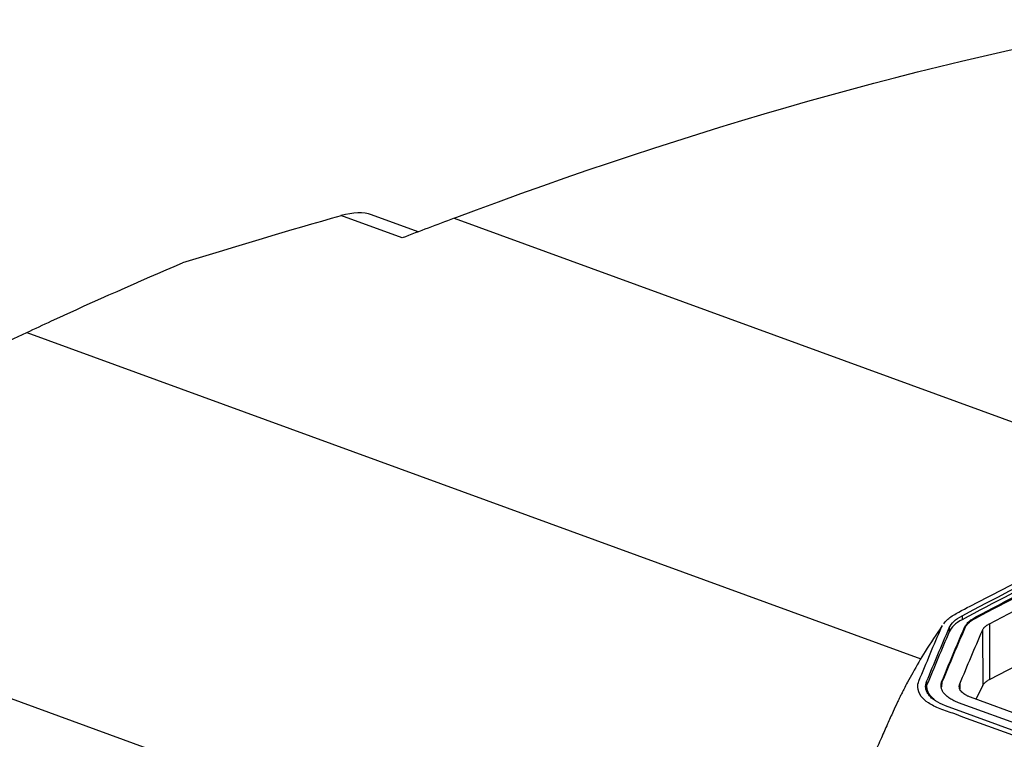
# Model space of a CAD drawing. Header units: millimetres. Extents: x -0.43 to 1.28, y -0.94 to 1.34.
# Tile 90 of 177: x 0.83 to 0.98, y -0.51 to -0.4. Entities that reach past the tile are written whole.
import ezdxf

# ---------------------------------------------------------------- set-up
doc = ezdxf.new("R2010")
doc.units = ezdxf.units.MM

msp = doc.modelspace()

# ---------------------------------------------------------------- linework, layer by layer
at = {"color": 7, "linetype": 'Continuous', "lineweight": 25}
for p, q in [((0.89114, -0.43632), (0.88407, -0.43374)), ((0.8887, -0.43724), (0.87941, -0.43385)), ((0.7698, -0.48554), (0.86666, -0.52089)), ((0.97378, -0.49467), (0.97378, -0.49527)), ((0.97588, -0.49485), (0.97588, -0.49502)), ((0.97066, -0.49643), (0.97082, -0.49621)), ((0.97182, -0.49651), (0.97182, -0.49711)), ((0.97794, -0.49589), (0.97795, -0.50436)), ((0.97686, -0.49692), (0.97691, -0.5053)), ((0.97795, -0.50436), (0.98476, -0.50082)), ((0.9684, -0.50467), (0.9684, -0.5053)), ((0.97072, -0.50479), (0.97064, -0.50546)), ((0.97072, -0.50479), (0.97072, -0.50462)), ((0.97593, -0.50738), (0.97691, -0.5053)), ((1.01881, -0.52303), (0.97504, -0.50706)), ((1.01503, -0.52434), (0.97124, -0.50836)), ((1.01703, -0.52387), (0.97325, -0.50789))]:
    msp.add_line(p, q, dxfattribs=at)
at = {"color": 250, "linetype": 'Continuous', "lineweight": 25}
for p, q in [((0.8966, -0.43425), (1.01092, -0.47597)), ((0.83166, -0.45162), (0.96752, -0.50121)), ((0.97344, -0.50502), (0.97345, -0.50577))]:
    msp.add_line(p, q, dxfattribs=at)
at = {"color": 7, "linetype": 'Continuous', "lineweight": 25}
for centre, major_axis, start_param, end_param in [((0.87415, -0.44609), (0.01129, 0.0115), 0.209896, 0.690873), ((0.45799, -1.41254), (0.90335, 0.91968), 0.690873, 0.717231)]:
    msp.add_ellipse(centre, major_axis=major_axis, ratio=0.468871, start_param=start_param, end_param=end_param, dxfattribs=at)
for points in [[(0.8966, -0.43425), (0.93266, -0.42061), (0.96833, -0.41053), (1.00339, -0.40406)], [(0.8966, -0.43425), (0.89398, -0.43523), (0.89135, -0.43623), (0.8887, -0.43724)], [(0.97378, -0.49467), (0.99301, -0.48447), (1.01232, -0.47561), (1.03157, -0.46818)], [(0.96839, -0.50467), (0.96954, -0.5019), (0.97068, -0.49919), (0.97182, -0.49651)], [(0.97072, -0.50462), (0.97186, -0.50187), (0.973, -0.49915), (0.97414, -0.49648)], [(0.97415, -0.49665), (0.973, -0.49932), (0.97186, -0.50203), (0.97072, -0.50479)], [(0.97414, -0.49648), (0.97414, -0.49654), (0.97415, -0.49659), (0.97415, -0.49665)], [(0.97182, -0.49711), (0.97068, -0.4998), (0.96954, -0.50253), (0.9684, -0.5053)], [(0.97344, -0.50502), (0.97458, -0.50228), (0.97572, -0.49958), (0.97686, -0.49692)], [(0.9684, -0.5053), (0.96839, -0.50531), (0.96839, -0.50532), (0.96838, -0.50533)]]:
    msp.add_open_spline(points, degree=3, dxfattribs=at)
for points, knots in [([(0.83166, -0.45161), (0.83292, -0.45102), (0.84082, -0.44735), (0.84871, -0.44386), (0.85533, -0.44103)], [0.2094365, 0.2094365, 0.2094365, 0.2094365, 0.2369929, 0.3828805, 0.3828805, 0.3828805, 0.3828805]), ([(0.97794, -0.49589), (0.99861, -0.48493), (1.01931, -0.47555), (1.06053, -0.46007), (1.08104, -0.45396), (1.10134, -0.44954)], [0, 0, 0, 0, 0.5, 0.5, 1, 1, 1, 1]), ([(0.7698, -0.48554), (0.79036, -0.47261), (0.811, -0.4613), (0.83166, -0.45161), (0.83166, -0.45161)], [0.3828805, 0.3828805, 0.3828805, 0.3828805, 0.8360215, 0.8360594, 0.8360594, 0.8360594, 0.8360594]), ([(0.97287, -0.49434), (0.97399, -0.49373), (0.97514, -0.49314), (0.9789, -0.49118), (0.98151, -0.48984), (0.99969, -0.48071), (1.0152, -0.47382), (1.03066, -0.46785)], [0, 0, 0, 0, 0.017155, 0.017155, 0.0566366, 0.0566366, 0.2916997, 0.2916997, 0.2916997, 0.2916997]), ([(1.03157, -0.46858), (1.02196, -0.47233), (1.01232, -0.47643), (0.99305, -0.48533), (0.98341, -0.49012), (0.97378, -0.49527)], [0, 0, 0, 0, 0.5, 0.5, 1, 1, 1, 1]), ([(0.97588, -0.49485), (0.98059, -0.49235), (0.9853, -0.48994), (0.99473, -0.48527), (0.99944, -0.48302), (1.01358, -0.47651), (1.023, -0.47251), (1.03241, -0.46885)], [0, 0, 0, 0, 0.25, 0.25, 0.5, 0.5, 1, 1, 1, 1]), ([(0.97588, -0.49502), (0.98059, -0.49253), (0.9853, -0.49011), (0.99473, -0.48545), (0.99944, -0.4832), (1.01358, -0.4767), (1.023, -0.4727), (1.03241, -0.46904)], [0, 0, 0, 0, 0.25, 0.25, 0.5, 0.5, 1, 1, 1, 1]), ([(0.97103, -0.49592), (0.97115, -0.49572), (0.97152, -0.49515), (0.97233, -0.49466), (0.97287, -0.49434)], [0, 0, 0, 0, 0.3443, 1, 1, 1, 1]), ([(0.97182, -0.49651), (0.97198, -0.49618), (0.97221, -0.49585), (0.97286, -0.49522), (0.97328, -0.49494), (0.97378, -0.49467)], [0, 0, 0, 0, 0.5, 0.5, 1, 1, 1, 1]), ([(0.97414, -0.49648), (0.97416, -0.49644), (0.9742, -0.49636), (0.97428, -0.49622), (0.97439, -0.49604), (0.97457, -0.49583), (0.97477, -0.49562), (0.975, -0.49541), (0.97527, -0.49522), (0.97556, -0.49503), (0.97577, -0.49491), (0.97588, -0.49485)], [0, 0, 0, 0, 0.072426, 0.125043, 0.249903, 0.375725, 0.499999, 0.625185, 0.74988, 0.874635, 1, 1, 1, 1]), ([(0.97588, -0.49502), (0.97582, -0.49506), (0.97569, -0.49513), (0.97552, -0.49523), (0.97535, -0.49534), (0.97519, -0.49545), (0.97504, -0.49556), (0.9749, -0.49567), (0.97474, -0.49582), (0.97457, -0.496), (0.97439, -0.49621), (0.97428, -0.49639), (0.9742, -0.49653), (0.97417, -0.49661), (0.97415, -0.49665)], [0, 0, 0, 0, 0.071725, 0.143183, 0.214478, 0.28571, 0.356983, 0.4284, 0.500063, 0.624216, 0.750145, 0.874976, 0.927503, 1, 1, 1, 1]), ([(0.97078, -0.49618), (0.96989, -0.49748), (0.9683, -0.4998), (0.96661, -0.50271), (0.96555, -0.50465), (0.96499, -0.50573), (0.9646, -0.5065), (0.96435, -0.50701), (0.96414, -0.50743), (0.96379, -0.50818), (0.9632, -0.50946), (0.9624, -0.51125), (0.96145, -0.51339), (0.96037, -0.51586), (0.95962, -0.5176), (0.95921, -0.51855)], [0, 0, 0, 0, 0.162999, 0.289817, 0.344697, 0.387838, 0.413443, 0.432654, 0.444769, 0.459286, 0.520005, 0.609495, 0.714548, 0.844431, 1, 1, 1, 1]), ([(0.96722, -0.5046), (0.96836, -0.50183), (0.9695, -0.49911), (0.97066, -0.49643), (0.97066, -0.49643), (0.97066, -0.49643)], [0.30872326, 0.30872326, 0.30872326, 0.30872326, 0.3684656, 0.3684656, 0.36846592, 0.36846592, 0.36846592, 0.36846592]), ([(0.97378, -0.49527), (0.97328, -0.49553), (0.97286, -0.49582), (0.97221, -0.49645), (0.97198, -0.49678), (0.97182, -0.49711)], [0, 0, 0, 0, 0.5, 0.5, 1, 1, 1, 1]), ([(0.97686, -0.49692), (0.97688, -0.49688), (0.97692, -0.4968), (0.97699, -0.49669), (0.97707, -0.49658), (0.97715, -0.49647), (0.97727, -0.49635), (0.97744, -0.49621), (0.97767, -0.49604), (0.97785, -0.49594), (0.97794, -0.49589)], [0, 0, 0, 0, 0.107548, 0.211274, 0.311356, 0.407992, 0.501404, 0.664706, 0.830431, 1, 1, 1, 1]), ([(0.97045, -0.5088), (0.96977, -0.50855), (0.96862, -0.508), (0.96738, -0.50687), (0.96706, -0.50602), (0.96703, -0.50523), (0.96709, -0.50492), (0.96722, -0.5046)], [0.36846592, 0.36846592, 0.36846592, 0.36846592, 0.37745678, 0.38568751, 0.39610547, 0.39610547, 0.40290911, 0.40290911, 0.40290911, 0.40290911]), ([(0.97124, -0.50836), (0.97067, -0.50814), (0.97017, -0.5079), (0.96952, -0.50749), (0.96933, -0.50734), (0.96899, -0.50704), (0.96884, -0.50688), (0.9686, -0.50656), (0.9685, -0.5064), (0.96834, -0.50606), (0.96829, -0.50588), (0.96821, -0.50536), (0.96825, -0.50502), (0.96839, -0.50467)], [0, 0, 0, 0, 0.25, 0.25, 0.375, 0.375, 0.5, 0.5, 0.625, 0.625, 0.75, 0.75, 1, 1, 1, 1]), ([(0.96838, -0.50533), (0.9684, -0.50556), (0.96845, -0.50631), (0.96909, -0.50698), (0.96955, -0.50745)], [0, 0, 0, 0, 0.303366, 1, 1, 1, 1]), ([(0.97325, -0.50789), (0.97312, -0.50784), (0.97287, -0.50775), (0.97241, -0.50754), (0.9719, -0.50725), (0.97138, -0.50686), (0.97099, -0.50645), (0.97072, -0.50601), (0.97061, -0.50563), (0.97058, -0.50532), (0.97059, -0.50509), (0.97064, -0.50485), (0.97069, -0.5047), (0.97072, -0.50462)], [0, 0, 0, 0, 0.062831, 0.125157, 0.249321, 0.374646, 0.499567, 0.624474, 0.749667, 0.812494, 0.874978, 0.93739, 1, 1, 1, 1]), ([(0.97504, -0.50706), (0.97496, -0.50703), (0.9748, -0.50697), (0.97451, -0.50684), (0.97406, -0.50659), (0.97367, -0.50625), (0.97344, -0.50589), (0.97337, -0.50563), (0.97335, -0.50541), (0.97337, -0.50521), (0.97342, -0.50509), (0.97344, -0.50502)], [0, 0, 0, 0, 0.067802, 0.125181, 0.249452, 0.499294, 0.623817, 0.749454, 0.833496, 0.916795, 1, 1, 1, 1]), ([(0.97691, -0.5053), (0.97692, -0.50527), (0.97696, -0.5052), (0.97703, -0.5051), (0.97711, -0.505), (0.97719, -0.50491), (0.97731, -0.50479), (0.97747, -0.50466), (0.97769, -0.50451), (0.97786, -0.50441), (0.97795, -0.50436)], [0, 0, 0, 0, 0.107638, 0.211448, 0.31154, 0.408067, 0.501212, 0.664467, 0.830371, 1, 1, 1, 1]), ([(1.01425, -0.52479), (1.01386, -0.52465), (1.01346, -0.5245), (0.9996, -0.51944), (0.98613, -0.51453), (0.97192, -0.50934), (0.97119, -0.50907), (0.97045, -0.5088)], [0.4029091, 0.4029091, 0.4029091, 0.4029091, 0.4080437, 0.4080437, 0.5844696, 0.5844696, 0.5941274, 0.5941274, 0.5941274, 0.5941274])]:
    msp.add_open_spline(points, degree=3, knots=knots, dxfattribs=at)

doc.saveas('drawing.dxf')
